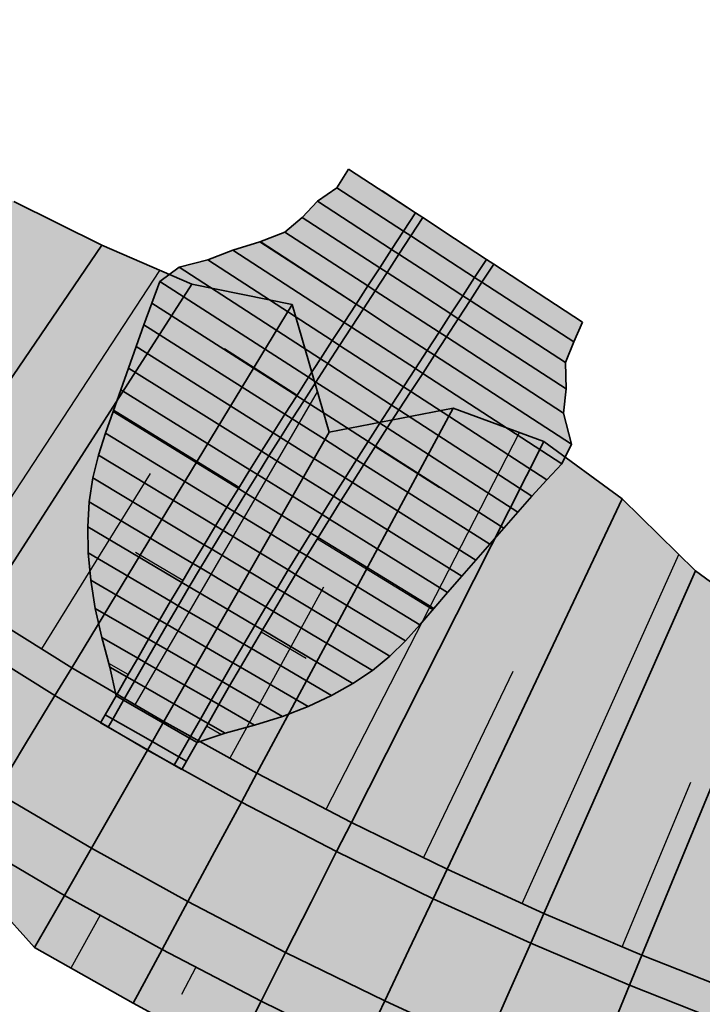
# Model space of a CAD drawing. Header units: metres. Extents: x 201888 to 228431, y 396158 to 403166.
# Tile 13 of 50: x 201920 to 201951, y 397379 to 397424. Entities that reach past the tile are written whole.
import ezdxf

# ---------------------------------------------------------------- set-up
doc = ezdxf.new("R2010")
doc.units = ezdxf.units.M
doc.layers.add('C3D-CORRIDOR', color=7, linetype='Continuous')
for name, color, linetype, lineweight in [('N-WA-GR-GRAS-V', 61, 'Continuous', 18), ('N-WA-GW-AFWERKEN_INZAAIEN-G', 60, 'Continuous', 35), ('N-WA-GW-DIJK_KRUIN_BINNEN-G', 90, 'Continuous', 35), ('N-WA-GW-DIJK_KRUIN_BUITEN-G', 90, 'Continuous', 35), ('N-WA-GW-DIJK_TEEN_BINNEN-G', 90, 'Continuous', 35), ('N-WA-GW-DIJK_TEEN_BUITEN-G', 90, 'Continuous', 35), ('N-WA-VH-VERHARDING_ASFALT-G', 252, 'Continuous', 35), ('N-WA-VH-VERHARDING_ASFALT-V', 252, 'Continuous', 18), ('N-WA-VH-VERHARDING_GRASBETONSTEEN-G', 102, 'Continuous', 35), ('N-WA-VH-VERHARDING_GRASBETONSTEEN-V', 75, 'Continuous', 18)]:
    doc.layers.add(name, color=color, linetype=linetype, lineweight=lineweight)

msp = doc.modelspace()

# ---------------------------------------------------------------- hatches: boundary and pattern name
at = {"layer": 'N-WA-GR-GRAS-V'}
for points in [[(202035.284, 397362.386), (202030.339, 397363.127), (202025.394, 397363.867), (202020.449, 397364.608), (202015.505, 397365.348), (202010.56, 397366.089), (202005.615, 397366.829), (202000.67, 397367.57), (201995.725, 397368.31), (201990.817, 397369.052), (201985.994, 397369.882), (201981.194, 397370.836), (201976.42, 397371.913), (201971.675, 397373.113), (201966.963, 397374.436), (201962.287, 397375.88), (201957.65, 397377.444), (201953.054, 397379.127), (201948.504, 397380.928), (201944.002, 397382.847), (201939.551, 397384.881), (201935.153, 397387.029), (201930.813, 397389.29), (201926.533, 397391.663), (201922.315, 397394.145), (201918.163, 397396.735), (201914.079, 397399.432), (201910.066, 397402.233), (201906.127, 397405.137), (201902.264, 397408.142), (201898.48, 397411.246), (201895.401, 397413.895), (201904.231, 397423.937), (201907.368, 397421.802), (201910.512, 397418.468), (201915.422, 397417.411), (201919.643, 397415.582), (201923.683, 397413.576), (201927.818, 397411.776), (201932.432, 397410.838), (201934.14, 397404.98), (201939.833, 397406.071), (201943.992, 397404.544), (201947.6, 397401.911), (201950.958, 397398.605), (201954.651, 397395.887), (201958.542, 397393.529), (201962.615, 397391.559), (201966.674, 397389.463), (201970.629, 397386.876), (201974.683, 397384.389), (201978.997, 397382.682), (201983.209, 397380.338), (201987.649, 397378.814), (201992.21, 397377.83), (201996.993, 397376.777), (202001.854, 397375.479), (202006.681, 397373.947), (202011.604, 397373.059), (202016.463, 397371.748), (202020.897, 397367.595), (202025.794, 397366.536), (202030.718, 397365.654), (202035.685, 397365.06), (202035.284, 397362.386)], [(201938.1, 397415.055), (201937.549, 397414.212), (201937.004, 397413.372), (201936.459, 397412.534), (201935.914, 397411.695), (201935.369, 397410.857), (201934.824, 397410.018), (201934.279, 397409.18), (201933.734, 397408.341), (201933.187, 397407.495), (201932.643, 397406.647), (201932.101, 397405.798), (201931.563, 397404.946), (201931.027, 397404.093), (201930.495, 397403.237), (201929.965, 397402.38), (201929.439, 397401.521), (201928.915, 397400.66), (201928.395, 397399.797), (201927.877, 397398.933), (201927.363, 397398.067), (201926.852, 397397.198), (201926.343, 397396.328), (201925.838, 397395.457), (201925.337, 397394.585), (201924.839, 397393.717), (201924.342, 397392.85), (201924.342, 397392.85), (201924.057, 397394.166), (201923.696, 397395.526), (201923.389, 397396.87), (201923.182, 397398.168), (201923.067, 397399.419), (201923.043, 397400.621), (201923.113, 397401.773), (201923.275, 397402.873), (201923.531, 397403.921), (201923.864, 397404.924), (201924.208, 397405.923), (201924.556, 397406.92), (201924.91, 397407.916), (201925.266, 397408.912), (201925.625, 397409.909), (201925.986, 397410.906), (201926.35, 397411.903), (201927.247, 397412.556), (201928.563, 397412.894), (201929.708, 397413.343), (201930.949, 397413.729), (201932.099, 397414.174), (201932.896, 397414.849), (201933.592, 397415.589), (201934.484, 397416.206), (201935.027, 397417.069), (201938.1, 397415.055)], [(201945.778, 397410.023), (201945.373, 397409.122), (201944.993, 397408.181), (201945.021, 397406.97), (201944.905, 397405.853), (201945.264, 397404.427), (201944.827, 397403.519), (201944.138, 397402.774), (201943.45, 397402.029), (201942.804, 397401.295), (201942.16, 397400.559), (201941.515, 397399.822), (201940.868, 397399.085), (201940.223, 397398.345), (201939.578, 397397.604), (201938.935, 397396.861), (201938.294, 397396.115), (201937.646, 397395.372), (201936.928, 397394.67), (201936.122, 397394.018), (201935.228, 397393.416), (201934.243, 397392.863), (201933.166, 397392.358), (201931.992, 397391.905), (201930.702, 397391.507), (201929.35, 397391.13), (201928.071, 397390.71), (201928.071, 397390.71), (201928.569, 397391.578), (201929.067, 397392.445), (201929.562, 397393.307), (201930.06, 397394.166), (201930.561, 397395.023), (201931.064, 397395.878), (201931.571, 397396.731), (201932.081, 397397.583), (201932.593, 397398.433), (201933.109, 397399.281), (201933.627, 397400.127), (201934.149, 397400.971), (201934.673, 397401.814), (201935.201, 397402.654), (201935.731, 397403.493), (201936.265, 397404.33), (201936.801, 397405.165), (201937.34, 397405.998), (201937.885, 397406.837), (201938.43, 397407.675), (201938.975, 397408.514), (201939.52, 397409.352), (201940.064, 397410.191), (201940.609, 397411.029), (201941.154, 397411.867), (201941.696, 397412.698), (201945.778, 397410.023)], [(202032.813, 397345.885), (202027.914, 397346.935), (202023.008, 397347.933), (202018.081, 397348.79), (202013.146, 397349.595), (202008.233, 397350.551), (202003.272, 397351.186), (201998.363, 397352.165), (201993.411, 397352.855), (201988.343, 397353.464), (201983.233, 397354.981), (201978.073, 397356.127), (201972.98, 397357.54), (201967.935, 397359.093), (201962.931, 397360.751), (201958.081, 397362.857), (201953.237, 397364.898), (201948.465, 397367.081), (201943.817, 397369.522), (201939.01, 397371.538), (201934.339, 397373.855), (201929.713, 397376.248), (201925.13, 397378.716), (201920.601, 397381.28), (201916.957, 397385.303), (201911.904, 397386.986), (201908.615, 397391.386), (201904.651, 397394.686), (201899.413, 397396.272), (201896.17, 397400.513), (201892.189, 397403.774), (201887.911, 397405.377), (201889.326, 397406.986), (201892.554, 397404.208), (201896.522, 397400.954), (201900.572, 397397.803), (201904.703, 397394.758), (201908.911, 397391.821), (201913.193, 397388.993), (201917.547, 397386.277), (201921.969, 397383.674), (201926.457, 397381.186), (201931.008, 397378.816), (201935.619, 397376.563), (201940.287, 397374.43), (201945.008, 397372.419), (201949.779, 397370.53), (201954.597, 397368.765), (201959.46, 397367.125), (201964.363, 397365.611), (201969.304, 397364.224), (201974.279, 397362.966), (201979.284, 397361.836), (201984.318, 397360.836), (201989.375, 397359.966), (201994.363, 397359.212), (201999.308, 397358.471), (202004.252, 397357.731), (202009.197, 397356.99), (202014.142, 397356.25), (202019.087, 397355.509), (202024.032, 397354.769), (202028.977, 397354.028), (202033.922, 397353.288), (202032.813, 397345.885)]]:
    msp.add_hatch(color=256, dxfattribs=at).paths.add_polyline_path(points, flags=0)
at = {"layer": 'N-WA-VH-VERHARDING_ASFALT-V'}
for points in [[(201939.898, 397413.877), (201939.351, 397413.039), (201938.806, 397412.201), (201938.262, 397411.362), (201937.717, 397410.524), (201937.172, 397409.685), (201936.627, 397408.847), (201936.082, 397408.008), (201935.537, 397407.17), (201934.994, 397406.33), (201934.454, 397405.489), (201933.916, 397404.645), (201933.382, 397403.8), (201932.85, 397402.953), (201932.322, 397402.104), (201931.796, 397401.254), (201931.274, 397400.401), (201930.754, 397399.546), (201930.238, 397398.69), (201929.724, 397397.832), (201929.214, 397396.972), (201928.706, 397396.111), (201928.202, 397395.247), (201927.7, 397394.382), (201927.202, 397393.515), (201926.704, 397392.648), (201926.207, 397391.78), (201925.709, 397390.913), (201925.494, 397390.538), (201923.976, 397391.408), (201924.191, 397391.784), (201924.689, 397392.651), (201925.186, 397393.518), (201925.684, 397394.386), (201926.185, 397395.257), (201926.689, 397396.127), (201927.197, 397396.996), (201927.707, 397397.863), (201928.221, 397398.728), (201928.738, 397399.591), (201929.257, 397400.453), (201929.78, 397401.313), (201930.306, 397402.171), (201930.834, 397403.027), (201931.366, 397403.881), (201931.901, 397404.733), (201932.439, 397405.583), (201932.979, 397406.432), (201933.523, 397407.278), (201934.07, 397408.123), (201934.615, 397408.962), (201935.16, 397409.8), (201935.704, 397410.639), (201936.249, 397411.477), (201936.794, 397412.316), (201937.339, 397413.154), (201937.884, 397413.994), (201938.434, 397414.836), (201939.898, 397413.877)], [(201941.362, 397412.917), (201940.818, 397412.085), (201940.274, 397411.247), (201939.729, 397410.409), (201939.184, 397409.57), (201938.639, 397408.732), (201938.094, 397407.893), (201937.55, 397407.055), (201937.005, 397406.216), (201936.465, 397405.382), (201935.928, 397404.546), (201935.394, 397403.708), (201934.862, 397402.868), (201934.334, 397402.026), (201933.809, 397401.182), (201933.287, 397400.336), (201932.767, 397399.489), (201932.251, 397398.64), (201931.738, 397397.789), (201931.227, 397396.936), (201930.72, 397396.081), (201930.216, 397395.225), (201929.714, 397394.367), (201929.216, 397393.507), (201928.72, 397392.644), (201928.222, 397391.777), (201927.724, 397390.909), (201927.227, 397390.042), (201927.012, 397389.667), (201925.494, 397390.538), (201925.709, 397390.913), (201926.207, 397391.78), (201926.704, 397392.648), (201927.202, 397393.515), (201927.7, 397394.382), (201928.202, 397395.247), (201928.706, 397396.111), (201929.214, 397396.972), (201929.724, 397397.832), (201930.238, 397398.69), (201930.754, 397399.546), (201931.274, 397400.401), (201931.796, 397401.254), (201932.322, 397402.104), (201932.85, 397402.953), (201933.382, 397403.8), (201933.916, 397404.645), (201934.454, 397405.489), (201934.994, 397406.33), (201935.537, 397407.17), (201936.082, 397408.008), (201936.627, 397408.847), (201937.172, 397409.685), (201937.717, 397410.524), (201938.262, 397411.362), (201938.806, 397412.201), (201939.351, 397413.039), (201939.898, 397413.877), (201941.362, 397412.917)], [(202034.677, 397358.331), (202029.732, 397359.072), (202024.787, 397359.812), (202019.842, 397360.553), (202014.897, 397361.293), (202009.953, 397362.034), (202005.008, 397362.774), (202000.063, 397363.515), (201995.118, 397364.255), (201990.174, 397365.003), (201985.247, 397365.851), (201980.343, 397366.825), (201975.465, 397367.926), (201970.618, 397369.152), (201965.805, 397370.503), (201961.027, 397371.978), (201956.289, 397373.576), (201951.595, 397375.296), (201946.946, 397377.136), (201942.346, 397379.096), (201937.799, 397381.174), (201933.306, 397383.369), (201928.872, 397385.679), (201924.499, 397388.102), (201920.19, 397390.638), (201915.948, 397393.285), (201911.776, 397396.04), (201907.676, 397398.902), (201903.651, 397401.869), (201899.705, 397404.939), (201895.839, 397408.109), (201892.693, 397410.816), (201894.41, 397412.769), (201897.514, 397410.098), (201901.328, 397406.97), (201905.221, 397403.941), (201909.191, 397401.014), (201913.236, 397398.191), (201917.352, 397395.473), (201921.537, 397392.862), (201925.789, 397390.36), (201930.103, 397387.969), (201934.478, 397385.69), (201938.91, 397383.524), (201943.396, 397381.474), (201947.934, 397379.541), (201952.52, 397377.725), (201957.152, 397376.029), (201961.826, 397374.452), (201966.539, 397372.997), (201971.289, 397371.664), (201976.071, 397370.454), (201980.882, 397369.368), (201985.72, 397368.407), (201990.582, 397367.571), (201995.503, 397366.827), (202000.448, 397366.086), (202005.393, 397365.346), (202010.338, 397364.605), (202015.282, 397363.865), (202020.227, 397363.124), (202025.172, 397362.384), (202030.117, 397361.643), (202035.062, 397360.903), (202034.677, 397358.331)], [(202034.292, 397355.76), (202029.347, 397356.501), (202024.402, 397357.241), (202019.457, 397357.982), (202014.512, 397358.722), (202009.567, 397359.463), (202004.623, 397360.203), (201999.678, 397360.944), (201994.733, 397361.684), (201989.767, 397362.435), (201984.773, 397363.294), (201979.803, 397364.282), (201974.86, 397365.397), (201969.948, 397366.64), (201965.07, 397368.009), (201960.228, 397369.504), (201955.427, 397371.123), (201950.669, 397372.866), (201945.958, 397374.731), (201941.296, 397376.717), (201936.687, 397378.823), (201932.135, 397381.047), (201927.641, 397383.388), (201923.209, 397385.845), (201918.842, 397388.415), (201914.543, 397391.097), (201910.315, 397393.889), (201906.16, 397396.789), (201902.082, 397399.796), (201898.082, 397402.907), (201894.164, 397406.12), (201890.976, 397408.864), (201892.693, 397410.816), (201895.839, 397408.109), (201899.705, 397404.939), (201903.651, 397401.869), (201907.676, 397398.902), (201911.776, 397396.04), (201915.948, 397393.285), (201920.19, 397390.638), (201924.499, 397388.102), (201928.872, 397385.679), (201933.306, 397383.369), (201937.799, 397381.174), (201942.346, 397379.096), (201946.946, 397377.136), (201951.595, 397375.296), (201956.289, 397373.576), (201961.027, 397371.978), (201965.805, 397370.503), (201970.618, 397369.152), (201975.465, 397367.926), (201980.343, 397366.825), (201985.247, 397365.851), (201990.174, 397365.003), (201995.118, 397364.255), (202000.063, 397363.515), (202005.008, 397362.774), (202009.953, 397362.034), (202014.897, 397361.293), (202019.842, 397360.553), (202024.787, 397359.812), (202029.732, 397359.072), (202034.677, 397358.331), (202034.292, 397355.76)]]:
    msp.add_hatch(color=256, dxfattribs=at).paths.add_polyline_path(points, flags=0)
at = {"layer": 'N-WA-VH-VERHARDING_GRASBETONSTEEN-V'}
for points in [[(201938.434, 397414.836), (201937.884, 397413.994), (201937.339, 397413.154), (201936.794, 397412.316), (201936.249, 397411.477), (201935.704, 397410.639), (201935.16, 397409.8), (201934.615, 397408.962), (201934.07, 397408.123), (201933.523, 397407.278), (201932.979, 397406.432), (201932.439, 397405.583), (201931.901, 397404.733), (201931.366, 397403.881), (201930.834, 397403.027), (201930.306, 397402.171), (201929.78, 397401.313), (201929.257, 397400.453), (201928.738, 397399.591), (201928.221, 397398.728), (201927.707, 397397.863), (201927.197, 397396.996), (201926.689, 397396.127), (201926.185, 397395.257), (201925.684, 397394.386), (201925.186, 397393.518), (201924.689, 397392.651), (201924.191, 397391.784), (201923.976, 397391.408), (201923.629, 397391.607), (201923.844, 397391.983), (201924.342, 397392.85), (201924.839, 397393.717), (201925.337, 397394.585), (201925.838, 397395.457), (201926.343, 397396.328), (201926.852, 397397.198), (201927.363, 397398.067), (201927.877, 397398.933), (201928.395, 397399.797), (201928.915, 397400.66), (201929.439, 397401.521), (201929.965, 397402.38), (201930.495, 397403.237), (201931.027, 397404.093), (201931.563, 397404.946), (201932.101, 397405.798), (201932.643, 397406.647), (201933.187, 397407.495), (201933.734, 397408.341), (201934.279, 397409.18), (201934.824, 397410.018), (201935.369, 397410.857), (201935.914, 397411.695), (201936.459, 397412.534), (201937.004, 397413.372), (201937.549, 397414.212), (201938.1, 397415.055), (201938.434, 397414.836)], [(202035.062, 397360.903), (202030.117, 397361.643), (202025.172, 397362.384), (202020.227, 397363.124), (202015.282, 397363.865), (202010.338, 397364.605), (202005.393, 397365.346), (202000.448, 397366.086), (201995.503, 397366.827), (201990.582, 397367.571), (201985.72, 397368.407), (201980.882, 397369.368), (201976.071, 397370.454), (201971.289, 397371.664), (201966.539, 397372.997), (201961.826, 397374.452), (201957.152, 397376.029), (201952.52, 397377.725), (201947.934, 397379.541), (201943.396, 397381.474), (201938.91, 397383.524), (201934.478, 397385.69), (201930.103, 397387.969), (201925.789, 397390.36), (201921.537, 397392.862), (201917.352, 397395.473), (201913.236, 397398.191), (201909.191, 397401.014), (201905.221, 397403.941), (201901.328, 397406.97), (201897.514, 397410.098), (201894.41, 397412.769), (201895.401, 397413.895), (201898.48, 397411.246), (201902.264, 397408.142), (201906.127, 397405.137), (201910.066, 397402.233), (201914.079, 397399.432), (201918.163, 397396.735), (201922.315, 397394.145), (201926.533, 397391.663), (201930.813, 397389.29), (201935.153, 397387.029), (201939.551, 397384.881), (201944.002, 397382.847), (201948.504, 397380.928), (201953.054, 397379.127), (201957.65, 397377.444), (201962.287, 397375.88), (201966.963, 397374.436), (201971.675, 397373.113), (201976.42, 397371.913), (201981.194, 397370.836), (201985.994, 397369.882), (201990.817, 397369.052), (201995.725, 397368.31), (202000.67, 397367.57), (202005.615, 397366.829), (202010.56, 397366.089), (202015.505, 397365.348), (202020.449, 397364.608), (202025.394, 397363.867), (202030.339, 397363.127), (202035.284, 397362.386), (202035.062, 397360.903)], [(201941.696, 397412.698), (201941.154, 397411.867), (201940.609, 397411.029), (201940.064, 397410.191), (201939.52, 397409.352), (201938.975, 397408.514), (201938.43, 397407.675), (201937.885, 397406.837), (201937.34, 397405.998), (201936.801, 397405.165), (201936.265, 397404.33), (201935.731, 397403.493), (201935.201, 397402.654), (201934.673, 397401.814), (201934.149, 397400.971), (201933.627, 397400.127), (201933.109, 397399.281), (201932.593, 397398.433), (201932.081, 397397.583), (201931.571, 397396.731), (201931.064, 397395.878), (201930.561, 397395.023), (201930.06, 397394.166), (201929.562, 397393.307), (201929.067, 397392.445), (201928.569, 397391.578), (201928.071, 397390.71), (201927.574, 397389.843), (201927.359, 397389.468), (201927.012, 397389.667), (201927.227, 397390.042), (201927.724, 397390.909), (201928.222, 397391.777), (201928.72, 397392.644), (201929.216, 397393.507), (201929.714, 397394.367), (201930.216, 397395.225), (201930.72, 397396.081), (201931.227, 397396.936), (201931.738, 397397.789), (201932.251, 397398.64), (201932.767, 397399.489), (201933.287, 397400.336), (201933.809, 397401.182), (201934.334, 397402.026), (201934.862, 397402.868), (201935.394, 397403.708), (201935.928, 397404.546), (201936.465, 397405.382), (201937.005, 397406.216), (201937.55, 397407.055), (201938.094, 397407.893), (201938.639, 397408.732), (201939.184, 397409.57), (201939.729, 397410.409), (201940.274, 397411.247), (201940.818, 397412.085), (201941.362, 397412.917), (201941.696, 397412.698)], [(202033.922, 397353.288), (202028.977, 397354.028), (202024.032, 397354.769), (202019.087, 397355.509), (202014.142, 397356.25), (202009.197, 397356.99), (202004.252, 397357.731), (201999.308, 397358.471), (201994.363, 397359.212), (201989.375, 397359.966), (201984.318, 397360.836), (201979.284, 397361.836), (201974.279, 397362.966), (201969.304, 397364.224), (201964.363, 397365.611), (201959.46, 397367.125), (201954.597, 397368.765), (201949.779, 397370.53), (201945.008, 397372.419), (201940.287, 397374.43), (201935.619, 397376.563), (201931.008, 397378.816), (201926.457, 397381.186), (201921.969, 397383.674), (201917.547, 397386.277), (201913.193, 397388.993), (201908.911, 397391.821), (201904.703, 397394.758), (201900.572, 397397.803), (201896.522, 397400.954), (201892.554, 397404.208), (201889.326, 397406.986), (201890.976, 397408.864), (201894.164, 397406.12), (201898.082, 397402.907), (201902.082, 397399.796), (201906.16, 397396.789), (201910.315, 397393.889), (201914.543, 397391.097), (201918.842, 397388.415), (201923.209, 397385.845), (201927.641, 397383.388), (201932.135, 397381.047), (201936.687, 397378.823), (201941.296, 397376.717), (201945.958, 397374.731), (201950.669, 397372.866), (201955.427, 397371.123), (201960.228, 397369.504), (201965.07, 397368.009), (201969.948, 397366.64), (201974.86, 397365.397), (201979.803, 397364.282), (201984.773, 397363.294), (201989.767, 397362.435), (201994.733, 397361.684), (201999.678, 397360.944), (202004.623, 397360.203), (202009.567, 397359.463), (202014.512, 397358.722), (202019.457, 397357.982), (202024.402, 397357.241), (202029.347, 397356.501), (202034.292, 397355.76), (202033.922, 397353.288)]]:
    msp.add_hatch(color=256, dxfattribs=at).paths.add_polyline_path(points, flags=0)

# ---------------------------------------------------------------- linework, layer by layer
at = {"layer": 'C3D-CORRIDOR'}
for p, q in [((201938.1, 397415.055, 14.824), (201936.564, 397416.062, 14.733)), ((201935.374, 397410.864, 14.892), (201930.958, 397413.733, 14.629)), ((201941.696, 397412.698, 14.824), (201943.737, 397411.36, 14.702)), ((201916.717, 397397.69, 15.5), (201926.358, 397412.411, 14.62)), ((201932.655, 397406.667, 15.087), (201929.325, 397408.798, 14.89)), ((201938.97, 397408.507, 14.893), (201945.26, 397404.419, 14.518)), ((201925.222, 397392.434, 15.5), (201933.601, 397406.83, 14.667)), ((201929.997, 397402.432, 15.286), (201924.229, 397405.983, 14.947)), ((201933.993, 397387.633, 15.5), (201942.883, 397404.951, 14.527)), ((201936.252, 397404.31, 15.089), (201939.198, 397402.426, 14.914)), ((201920.935, 397395.006, 15.5), (201925.921, 397403.077, 15.026)), ((201933.595, 397400.074, 15.291), (201938.896, 397396.815, 14.98)), ((201927.414, 397398.152, 15.454), (201925.232, 397399.443, 15.328)), ((201943.005, 397383.302, 15.5), (201950.2, 397399.351, 14.621)), ((201929.576, 397389.976, 15.5), (201933.894, 397397.868, 15.05)), ((201931.014, 397395.792, 15.459), (201933.072, 397394.577, 15.339)), ((201924.903, 397393.828, 15.5), (201924.011, 397394.34, 15.449)), ((201938.47, 397385.408, 15.5), (201942.591, 397393.984, 15.024)), ((201928.506, 397391.467, 15.5), (201929.187, 397391.076, 15.461)), ((201947.593, 397381.316, 15.5), (201950.747, 397388.878, 15.09)), ((201923.619, 397382.759, 15.5), (201922.266, 397380.337, 14.575)), ((201928.014, 397380.375, 15.5), (201927.356, 397379.124, 15.029))]:
    msp.add_line(p, q, dxfattribs=at)
at = {"layer": 'N-WA-GW-AFWERKEN_INZAAIEN-G'}
for p, q in [((201938.1, 397415.055, 14.824), (201935.027, 397417.069, 14.641)), ((201937.549, 397414.212, 14.823), (201934.484, 397416.206, 14.64)), ((201937.004, 397413.372, 14.829), (201933.592, 397415.589, 14.626)), ((201936.459, 397412.534, 14.843), (201932.896, 397414.849, 14.631)), ((201935.914, 397411.695, 14.864), (201932.099, 397414.174, 14.637)), ((201914.079, 397399.432, 15.5), (201923.683, 397413.576, 14.645)), ((201935.369, 397410.857, 14.892), (201930.949, 397413.729, 14.629)), ((201934.824, 397410.018, 14.928), (201929.708, 397413.343, 14.623)), ((201933.734, 397408.341, 15.008), (201927.247, 397412.556, 14.621)), ((201934.279, 397409.18, 14.968), (201928.563, 397412.894, 14.627)), ((201941.696, 397412.698, 14.824), (201945.778, 397410.023, 14.58)), ((201918.163, 397396.735, 15.5), (201927.818, 397411.776, 14.606)), ((201933.187, 397407.495, 15.048), (201926.35, 397411.903, 14.641)), ((201941.154, 397411.867, 14.823), (201945.373, 397409.122, 14.572)), ((201922.315, 397394.145, 15.5), (201932.432, 397410.838, 14.524)), ((201932.643, 397406.647, 15.088), (201925.986, 397410.906, 14.693)), ((201940.609, 397411.029, 14.829), (201944.993, 397408.181, 14.568)), ((201932.101, 397405.798, 15.128), (201925.625, 397409.909, 14.745)), ((201940.064, 397410.191, 14.843), (201945.021, 397406.97, 14.547)), ((201939.52, 397409.352, 14.864), (201944.905, 397405.853, 14.543)), ((201931.563, 397404.946, 15.168), (201925.266, 397408.912, 14.796)), ((201938.975, 397408.514, 14.892), (201945.264, 397404.427, 14.517)), ((201931.027, 397404.093, 15.208), (201924.91, 397407.916, 14.848)), ((201938.43, 397407.675, 14.928), (201944.827, 397403.519, 14.547)), ((201930.495, 397403.237, 15.248), (201924.556, 397406.92, 14.899)), ((201937.885, 397406.837, 14.968), (201944.138, 397402.774, 14.595)), ((201929.965, 397402.38, 15.288), (201924.208, 397405.923, 14.95)), ((201930.813, 397389.29, 15.5), (201939.833, 397406.071, 14.547)), ((201937.34, 397405.998, 15.008), (201943.45, 397402.029, 14.644)), ((201929.439, 397401.521, 15.328), (201923.864, 397404.924, 15.002)), ((201926.533, 397391.663, 15.5), (201934.14, 397404.98, 14.733)), ((201936.801, 397405.165, 15.048), (201942.804, 397401.295, 14.691)), ((201935.153, 397387.029, 15.5), (201943.992, 397404.544, 14.519)), ((201928.915, 397400.66, 15.368), (201923.531, 397403.921, 15.053)), ((201936.265, 397404.33, 15.088), (201942.16, 397400.559, 14.738)), ((201935.731, 397403.493, 15.128), (201941.515, 397399.822, 14.786)), ((201928.395, 397399.797, 15.403), (201923.275, 397402.873, 15.104)), ((201935.201, 397402.654, 15.168), (201940.868, 397399.085, 14.833)), ((201927.877, 397398.933, 15.433), (201923.113, 397401.773, 15.155)), ((201934.673, 397401.814, 15.208), (201940.223, 397398.345, 14.881)), ((201939.551, 397384.881, 15.5), (201947.6, 397401.911, 14.558)), ((201934.149, 397400.971, 15.248), (201939.578, 397397.604, 14.929)), ((201927.363, 397398.067, 15.457), (201923.043, 397400.621, 15.206)), ((201933.627, 397400.127, 15.288), (201938.935, 397396.861, 14.977)), ((201926.852, 397397.198, 15.476), (201923.067, 397399.419, 15.256)), ((201933.109, 397399.281, 15.328), (201938.294, 397396.115, 15.024)), ((201944.002, 397382.847, 15.5), (201950.958, 397398.605, 14.639)), ((201926.343, 397396.328, 15.489), (201923.182, 397398.168, 15.306)), ((201932.593, 397398.433, 15.368), (201937.646, 397395.372, 15.072)), ((201932.081, 397397.583, 15.403), (201936.928, 397394.67, 15.12)), ((201925.838, 397395.457, 15.497), (201923.389, 397396.87, 15.356)), ((201931.571, 397396.731, 15.433), (201936.122, 397394.018, 15.168)), ((201931.064, 397395.878, 15.457), (201935.228, 397393.416, 15.215)), ((201948.504, 397380.928, 15.5), (201954.651, 397395.887, 14.691)), ((201925.337, 397394.585, 15.5), (201923.696, 397395.526, 15.405)), ((201930.561, 397395.023, 15.476), (201934.243, 397392.863, 15.262)), ((201924.839, 397393.717, 15.5), (201924.057, 397394.166, 15.455)), ((201930.06, 397394.166, 15.489), (201933.166, 397392.358, 15.31)), ((201929.562, 397393.307, 15.497), (201931.992, 397391.905, 15.357)), ((201924.342, 397392.85, 15.5), (201924.342, 397392.85, 15.5)), ((201929.067, 397392.445, 15.5), (201930.702, 397391.507, 15.406)), ((201923.844, 397391.983, 15.5), (201923.844, 397391.983, 15.5)), ((201923.629, 397391.607, 15.5), (201923.629, 397391.607, 15.5)), ((201928.569, 397391.578, 15.5), (201929.35, 397391.13, 15.455)), ((201928.071, 397390.71, 15.5), (201928.071, 397390.71, 15.5)), ((201927.359, 397389.468, 15.5), (201927.359, 397389.468, 15.5)), ((201927.574, 397389.843, 15.5), (201927.574, 397389.843, 15.5)), ((201921.969, 397383.674, 15.5), (201920.601, 397381.28, 14.581)), ((201926.457, 397381.186, 15.5), (201925.13, 397378.716, 14.565)), ((201931.008, 397378.816, 15.5), (201929.713, 397376.248, 14.541))]:
    msp.add_line(p, q, dxfattribs=at)
at = {"layer": 'N-WA-GW-DIJK_KRUIN_BINNEN-G'}
for p, q in [((201938.1, 397415.055, 14.824), (201937.549, 397414.212, 14.823)), ((201938.434, 397414.836, 14.824), (201937.884, 397413.994, 14.823)), ((201937.549, 397414.212, 14.823), (201937.004, 397413.372, 14.829)), ((201937.884, 397413.994, 14.823), (201937.339, 397413.154, 14.829)), ((201937.004, 397413.372, 14.829), (201936.459, 397412.534, 14.843)), ((201937.339, 397413.154, 14.829), (201936.794, 397412.316, 14.843)), ((201936.459, 397412.534, 14.843), (201935.914, 397411.695, 14.864)), ((201936.794, 397412.316, 14.843), (201936.249, 397411.477, 14.864)), ((201935.914, 397411.695, 14.864), (201935.369, 397410.857, 14.892)), ((201936.249, 397411.477, 14.864), (201935.704, 397410.639, 14.892)), ((201935.369, 397410.857, 14.892), (201934.824, 397410.018, 14.928)), ((201935.704, 397410.639, 14.892), (201935.16, 397409.8, 14.928)), ((201934.824, 397410.018, 14.928), (201934.279, 397409.18, 14.968)), ((201935.16, 397409.8, 14.928), (201934.615, 397408.962, 14.968)), ((201934.279, 397409.18, 14.968), (201933.734, 397408.341, 15.008)), ((201934.615, 397408.962, 14.968), (201934.07, 397408.123, 15.008)), ((201933.734, 397408.341, 15.008), (201933.187, 397407.495, 15.048)), ((201934.07, 397408.123, 15.008), (201933.523, 397407.278, 15.048)), ((201933.187, 397407.495, 15.048), (201932.643, 397406.647, 15.088)), ((201933.523, 397407.278, 15.048), (201932.979, 397406.432, 15.088)), ((201932.643, 397406.647, 15.088), (201932.101, 397405.798, 15.128)), ((201932.979, 397406.432, 15.088), (201932.439, 397405.583, 15.128)), ((201932.101, 397405.798, 15.128), (201931.563, 397404.946, 15.168)), ((201932.439, 397405.583, 15.128), (201931.901, 397404.733, 15.168)), ((201931.563, 397404.946, 15.168), (201931.027, 397404.093, 15.208)), ((201931.901, 397404.733, 15.168), (201931.366, 397403.881, 15.208)), ((201931.027, 397404.093, 15.208), (201930.495, 397403.237, 15.248)), ((201931.366, 397403.881, 15.208), (201930.834, 397403.027, 15.248)), ((201930.495, 397403.237, 15.248), (201929.965, 397402.38, 15.288)), ((201930.834, 397403.027, 15.248), (201930.306, 397402.171, 15.288)), ((201929.965, 397402.38, 15.288), (201929.439, 397401.521, 15.328)), ((201930.306, 397402.171, 15.288), (201929.78, 397401.313, 15.328)), ((201929.439, 397401.521, 15.328), (201928.915, 397400.66, 15.368)), ((201929.78, 397401.313, 15.328), (201929.257, 397400.453, 15.368)), ((201928.915, 397400.66, 15.368), (201928.395, 397399.797, 15.403)), ((201929.257, 397400.453, 15.368), (201928.738, 397399.591, 15.403)), ((201928.395, 397399.797, 15.403), (201927.877, 397398.933, 15.433)), ((201928.738, 397399.591, 15.403), (201928.221, 397398.728, 15.433)), ((201927.877, 397398.933, 15.433), (201927.363, 397398.067, 15.457)), ((201928.221, 397398.728, 15.433), (201927.707, 397397.863, 15.457)), ((201927.363, 397398.067, 15.457), (201926.852, 397397.198, 15.476)), ((201927.707, 397397.863, 15.457), (201927.197, 397396.996, 15.476)), ((201926.852, 397397.198, 15.476), (201926.343, 397396.328, 15.489)), ((201922.315, 397394.145, 15.5), (201918.163, 397396.735, 15.5)), ((201927.197, 397396.996, 15.476), (201926.689, 397396.127, 15.489)), ((201926.343, 397396.328, 15.489), (201925.838, 397395.457, 15.497)), ((201926.689, 397396.127, 15.489), (201926.185, 397395.257, 15.497)), ((201921.537, 397392.862, 15.5), (201917.352, 397395.473, 15.5)), ((201925.838, 397395.457, 15.497), (201925.337, 397394.585, 15.5)), ((201926.185, 397395.257, 15.497), (201925.684, 397394.386, 15.5)), ((201925.337, 397394.585, 15.5), (201924.839, 397393.717, 15.5)), ((201926.533, 397391.663, 15.5), (201922.315, 397394.145, 15.5)), ((201925.684, 397394.386, 15.5), (201925.186, 397393.518, 15.5)), ((201924.839, 397393.717, 15.5), (201924.342, 397392.85, 15.5)), ((201925.186, 397393.518, 15.5), (201924.689, 397392.651, 15.5)), ((201925.789, 397390.36, 15.5), (201921.537, 397392.862, 15.5)), ((201924.342, 397392.85, 15.5), (201923.844, 397391.983, 15.5)), ((201924.689, 397392.651, 15.5), (201924.191, 397391.784, 15.5)), ((201923.844, 397391.983, 15.5), (201923.629, 397391.607, 15.5)), ((201924.191, 397391.784, 15.5), (201923.976, 397391.408, 15.5)), ((201930.813, 397389.29, 15.5), (201926.533, 397391.663, 15.5)), ((201930.103, 397387.969, 15.5), (201925.789, 397390.36, 15.5)), ((201935.153, 397387.029, 15.5), (201930.813, 397389.29, 15.5)), ((201934.478, 397385.69, 15.5), (201930.103, 397387.969, 15.5)), ((201939.551, 397384.881, 15.5), (201935.153, 397387.029, 15.5)), ((201938.91, 397383.524, 15.5), (201934.478, 397385.69, 15.5)), ((201944.002, 397382.847, 15.5), (201939.551, 397384.881, 15.5)), ((201943.396, 397381.474, 15.5), (201938.91, 397383.524, 15.5)), ((201948.504, 397380.928, 15.5), (201944.002, 397382.847, 15.5)), ((201947.934, 397379.541, 15.5), (201943.396, 397381.474, 15.5)), ((201953.054, 397379.127, 15.5), (201948.504, 397380.928, 15.5)), ((201952.52, 397377.725, 15.5), (201947.934, 397379.541, 15.5))]:
    msp.add_line(p, q, dxfattribs=at)
at = {"layer": 'N-WA-GW-DIJK_KRUIN_BUITEN-G'}
for p, q in [((201941.362, 397412.917, 14.824), (201940.818, 397412.085, 14.823)), ((201941.696, 397412.698, 14.824), (201941.154, 397411.867, 14.823)), ((201940.818, 397412.085, 14.823), (201940.274, 397411.247, 14.829)), ((201941.154, 397411.867, 14.823), (201940.609, 397411.029, 14.829)), ((201940.274, 397411.247, 14.829), (201939.729, 397410.409, 14.843)), ((201940.609, 397411.029, 14.829), (201940.064, 397410.191, 14.843)), ((201939.729, 397410.409, 14.843), (201939.184, 397409.57, 14.864)), ((201940.064, 397410.191, 14.843), (201939.52, 397409.352, 14.864)), ((201939.184, 397409.57, 14.864), (201938.639, 397408.732, 14.892)), ((201939.52, 397409.352, 14.864), (201938.975, 397408.514, 14.892)), ((201938.639, 397408.732, 14.892), (201938.094, 397407.893, 14.928)), ((201938.975, 397408.514, 14.892), (201938.43, 397407.675, 14.928)), ((201938.094, 397407.893, 14.928), (201937.55, 397407.055, 14.968)), ((201938.43, 397407.675, 14.928), (201937.885, 397406.837, 14.968)), ((201937.55, 397407.055, 14.968), (201937.005, 397406.216, 15.008)), ((201937.885, 397406.837, 14.968), (201937.34, 397405.998, 15.008)), ((201937.005, 397406.216, 15.008), (201936.465, 397405.382, 15.048)), ((201937.34, 397405.998, 15.008), (201936.801, 397405.165, 15.048)), ((201936.465, 397405.382, 15.048), (201935.928, 397404.546, 15.088)), ((201936.801, 397405.165, 15.048), (201936.265, 397404.33, 15.088)), ((201935.928, 397404.546, 15.088), (201935.394, 397403.708, 15.128)), ((201936.265, 397404.33, 15.088), (201935.731, 397403.493, 15.128)), ((201935.394, 397403.708, 15.128), (201934.862, 397402.868, 15.168)), ((201935.731, 397403.493, 15.128), (201935.201, 397402.654, 15.168)), ((201934.862, 397402.868, 15.168), (201934.334, 397402.026, 15.208)), ((201935.201, 397402.654, 15.168), (201934.673, 397401.814, 15.208)), ((201934.334, 397402.026, 15.208), (201933.809, 397401.182, 15.248)), ((201934.673, 397401.814, 15.208), (201934.149, 397400.971, 15.248)), ((201933.809, 397401.182, 15.248), (201933.287, 397400.336, 15.288)), ((201934.149, 397400.971, 15.248), (201933.627, 397400.127, 15.288)), ((201933.287, 397400.336, 15.288), (201932.767, 397399.489, 15.328)), ((201933.627, 397400.127, 15.288), (201933.109, 397399.281, 15.328)), ((201932.767, 397399.489, 15.328), (201932.251, 397398.64, 15.368)), ((201933.109, 397399.281, 15.328), (201932.593, 397398.433, 15.368)), ((201932.251, 397398.64, 15.368), (201931.738, 397397.789, 15.403)), ((201932.593, 397398.433, 15.368), (201932.081, 397397.583, 15.403)), ((201931.738, 397397.789, 15.403), (201931.227, 397396.936, 15.433)), ((201932.081, 397397.583, 15.403), (201931.571, 397396.731, 15.433)), ((201931.227, 397396.936, 15.433), (201930.72, 397396.081, 15.457)), ((201931.571, 397396.731, 15.433), (201931.064, 397395.878, 15.457)), ((201930.72, 397396.081, 15.457), (201930.216, 397395.225, 15.476)), ((201931.064, 397395.878, 15.457), (201930.561, 397395.023, 15.476)), ((201930.216, 397395.225, 15.476), (201929.714, 397394.367, 15.489)), ((201930.561, 397395.023, 15.476), (201930.06, 397394.166, 15.489)), ((201929.714, 397394.367, 15.489), (201929.216, 397393.507, 15.497)), ((201930.06, 397394.166, 15.489), (201929.562, 397393.307, 15.497)), ((201929.216, 397393.507, 15.497), (201928.72, 397392.644, 15.5)), ((201929.562, 397393.307, 15.497), (201929.067, 397392.445, 15.5)), ((201928.72, 397392.644, 15.5), (201928.222, 397391.777, 15.5)), ((201929.067, 397392.445, 15.5), (201928.569, 397391.578, 15.5)), ((201928.222, 397391.777, 15.5), (201927.724, 397390.909, 15.5)), ((201928.569, 397391.578, 15.5), (201928.071, 397390.71, 15.5)), ((201927.724, 397390.909, 15.5), (201927.227, 397390.042, 15.5)), ((201928.071, 397390.71, 15.5), (201927.574, 397389.843, 15.5)), ((201927.227, 397390.042, 15.5), (201927.012, 397389.667, 15.5)), ((201927.574, 397389.843, 15.5), (201927.359, 397389.468, 15.5)), ((201923.209, 397385.845, 15.5), (201918.842, 397388.415, 15.5)), ((201921.969, 397383.674, 15.5), (201917.547, 397386.277, 15.5)), ((201927.641, 397383.388, 15.5), (201923.209, 397385.845, 15.5)), ((201926.457, 397381.186, 15.5), (201921.969, 397383.674, 15.5)), ((201932.135, 397381.047, 15.5), (201927.641, 397383.388, 15.5)), ((201931.008, 397378.816, 15.5), (201926.457, 397381.186, 15.5)), ((201936.687, 397378.823, 15.5), (201932.135, 397381.047, 15.5)), ((201935.619, 397376.563, 15.5), (201931.008, 397378.816, 15.5)), ((201941.296, 397376.717, 15.5), (201936.687, 397378.823, 15.5))]:
    msp.add_line(p, q, dxfattribs=at)
at = {"layer": 'N-WA-GW-DIJK_TEEN_BINNEN-G'}
for p, q in [((201935.027, 397417.069, 14.641), (201934.484, 397416.206, 14.64)), ((201934.484, 397416.206, 14.64), (201933.592, 397415.589, 14.626)), ((201923.683, 397413.576, 14.645), (201919.643, 397415.582, 14.679)), ((201933.592, 397415.589, 14.626), (201932.896, 397414.849, 14.631)), ((201932.896, 397414.849, 14.631), (201932.099, 397414.174, 14.637)), ((201932.099, 397414.174, 14.637), (201930.949, 397413.729, 14.629)), ((201927.818, 397411.776, 14.606), (201923.683, 397413.576, 14.645)), ((201930.949, 397413.729, 14.629), (201929.708, 397413.343, 14.623)), ((201929.708, 397413.343, 14.623), (201928.563, 397412.894, 14.627)), ((201927.247, 397412.556, 14.621), (201926.35, 397411.903, 14.641)), ((201928.563, 397412.894, 14.627), (201927.247, 397412.556, 14.621)), ((201926.35, 397411.903, 14.641), (201925.986, 397410.906, 14.693)), ((201932.432, 397410.838, 14.524), (201927.818, 397411.776, 14.606)), ((201925.986, 397410.906, 14.693), (201925.625, 397409.909, 14.745)), ((201934.14, 397404.98, 14.733), (201932.432, 397410.838, 14.524)), ((201925.625, 397409.909, 14.745), (201925.266, 397408.912, 14.796)), ((201925.266, 397408.912, 14.796), (201924.91, 397407.916, 14.848)), ((201924.91, 397407.916, 14.848), (201924.556, 397406.92, 14.899)), ((201924.556, 397406.92, 14.899), (201924.208, 397405.923, 14.95)), ((201924.208, 397405.923, 14.95), (201923.864, 397404.924, 15.002)), ((201939.833, 397406.071, 14.547), (201934.14, 397404.98, 14.733)), ((201943.992, 397404.544, 14.519), (201939.833, 397406.071, 14.547)), ((201923.864, 397404.924, 15.002), (201923.531, 397403.921, 15.053)), ((201947.6, 397401.911, 14.558), (201943.992, 397404.544, 14.519)), ((201923.531, 397403.921, 15.053), (201923.275, 397402.873, 15.104)), ((201923.275, 397402.873, 15.104), (201923.113, 397401.773, 15.155)), ((201923.113, 397401.773, 15.155), (201923.043, 397400.621, 15.206)), ((201950.958, 397398.605, 14.639), (201947.6, 397401.911, 14.558)), ((201923.043, 397400.621, 15.206), (201923.067, 397399.419, 15.256)), ((201923.067, 397399.419, 15.256), (201923.182, 397398.168, 15.306)), ((201954.651, 397395.887, 14.691), (201950.958, 397398.605, 14.639)), ((201923.182, 397398.168, 15.306), (201923.389, 397396.87, 15.356)), ((201923.389, 397396.87, 15.356), (201923.696, 397395.526, 15.405)), ((201923.696, 397395.526, 15.405), (201924.057, 397394.166, 15.455)), ((201924.057, 397394.166, 15.455), (201924.342, 397392.85, 15.5)), ((201924.342, 397392.85, 15.5), (201923.844, 397391.983, 15.5)), ((201923.844, 397391.983, 15.5), (201923.629, 397391.607, 15.5))]:
    msp.add_line(p, q, dxfattribs=at)
at = {"layer": 'N-WA-GW-DIJK_TEEN_BUITEN-G'}
for p, q in [((201945.778, 397410.023, 14.58), (201945.373, 397409.122, 14.572)), ((201945.373, 397409.122, 14.572), (201944.993, 397408.181, 14.568)), ((201944.993, 397408.181, 14.568), (201945.021, 397406.97, 14.547)), ((201945.021, 397406.97, 14.547), (201944.905, 397405.853, 14.543)), ((201944.905, 397405.853, 14.543), (201945.264, 397404.427, 14.517)), ((201945.264, 397404.427, 14.517), (201944.827, 397403.519, 14.547)), ((201944.827, 397403.519, 14.547), (201944.138, 397402.774, 14.595)), ((201944.138, 397402.774, 14.595), (201943.45, 397402.029, 14.644)), ((201943.45, 397402.029, 14.644), (201942.804, 397401.295, 14.691)), ((201942.804, 397401.295, 14.691), (201942.16, 397400.559, 14.738)), ((201942.16, 397400.559, 14.738), (201941.515, 397399.822, 14.786)), ((201941.515, 397399.822, 14.786), (201940.868, 397399.085, 14.833)), ((201940.868, 397399.085, 14.833), (201940.223, 397398.345, 14.881)), ((201940.223, 397398.345, 14.881), (201939.578, 397397.604, 14.929)), ((201939.578, 397397.604, 14.929), (201938.935, 397396.861, 14.977)), ((201938.935, 397396.861, 14.977), (201938.294, 397396.115, 15.024)), ((201938.294, 397396.115, 15.024), (201937.646, 397395.372, 15.072)), ((201937.646, 397395.372, 15.072), (201936.928, 397394.67, 15.12)), ((201936.928, 397394.67, 15.12), (201936.122, 397394.018, 15.168)), ((201936.122, 397394.018, 15.168), (201935.228, 397393.416, 15.215)), ((201935.228, 397393.416, 15.215), (201934.243, 397392.863, 15.262)), ((201934.243, 397392.863, 15.262), (201933.166, 397392.358, 15.31)), ((201933.166, 397392.358, 15.31), (201931.992, 397391.905, 15.357)), ((201931.992, 397391.905, 15.357), (201930.702, 397391.507, 15.406)), ((201930.702, 397391.507, 15.406), (201929.35, 397391.13, 15.455)), ((201929.35, 397391.13, 15.455), (201928.071, 397390.71, 15.5)), ((201928.071, 397390.71, 15.5), (201927.574, 397389.843, 15.5)), ((201927.574, 397389.843, 15.5), (201927.359, 397389.468, 15.5)), ((201920.601, 397381.28, 14.581), (201916.957, 397385.303, 15.121)), ((201925.13, 397378.716, 14.565), (201920.601, 397381.28, 14.581)), ((201929.713, 397376.248, 14.541), (201925.13, 397378.716, 14.565))]:
    msp.add_line(p, q, dxfattribs=at)
at = {"layer": 'N-WA-VH-VERHARDING_ASFALT-G'}
for p, q in [((201939.898, 397413.877, 14.824), (201938.434, 397414.836, 14.824)), ((201939.351, 397413.039, 14.823), (201937.884, 397413.994, 14.823)), ((201939.898, 397413.877, 14.824), (201941.362, 397412.917, 14.824)), ((201938.806, 397412.201, 14.829), (201937.339, 397413.154, 14.829)), ((201939.351, 397413.039, 14.823), (201940.818, 397412.085, 14.823)), ((201938.262, 397411.362, 14.843), (201936.794, 397412.316, 14.843)), ((201938.806, 397412.201, 14.829), (201940.274, 397411.247, 14.829)), ((201937.717, 397410.524, 14.864), (201936.249, 397411.477, 14.864)), ((201938.262, 397411.362, 14.843), (201939.729, 397410.409, 14.843)), ((201937.172, 397409.685, 14.892), (201935.704, 397410.639, 14.892)), ((201937.717, 397410.524, 14.864), (201939.184, 397409.57, 14.864)), ((201936.627, 397408.847, 14.928), (201935.16, 397409.8, 14.928)), ((201937.172, 397409.685, 14.892), (201938.639, 397408.732, 14.892)), ((201936.082, 397408.008, 14.968), (201934.615, 397408.962, 14.968)), ((201936.627, 397408.847, 14.928), (201938.094, 397407.893, 14.928)), ((201935.537, 397407.17, 15.008), (201934.07, 397408.123, 15.008)), ((201936.082, 397408.008, 14.968), (201937.55, 397407.055, 14.968)), ((201934.994, 397406.33, 15.048), (201933.523, 397407.278, 15.048)), ((201935.537, 397407.17, 15.008), (201937.005, 397406.216, 15.008)), ((201934.454, 397405.489, 15.088), (201932.979, 397406.432, 15.088)), ((201934.994, 397406.33, 15.048), (201936.465, 397405.382, 15.048)), ((201933.916, 397404.645, 15.128), (201932.439, 397405.583, 15.128)), ((201934.454, 397405.489, 15.088), (201935.928, 397404.546, 15.088)), ((201933.382, 397403.8, 15.168), (201931.901, 397404.733, 15.168)), ((201933.916, 397404.645, 15.128), (201935.394, 397403.708, 15.128)), ((201932.85, 397402.953, 15.208), (201931.366, 397403.881, 15.208)), ((201933.382, 397403.8, 15.168), (201934.862, 397402.868, 15.168)), ((201932.322, 397402.104, 15.248), (201930.834, 397403.027, 15.248)), ((201932.85, 397402.953, 15.208), (201934.334, 397402.026, 15.208)), ((201931.796, 397401.254, 15.288), (201930.306, 397402.171, 15.288)), ((201932.322, 397402.104, 15.248), (201933.809, 397401.182, 15.248)), ((201931.274, 397400.401, 15.328), (201929.78, 397401.313, 15.328)), ((201931.796, 397401.254, 15.288), (201933.287, 397400.336, 15.288)), ((201930.754, 397399.546, 15.368), (201929.257, 397400.453, 15.368)), ((201931.274, 397400.401, 15.328), (201932.767, 397399.489, 15.328)), ((201930.238, 397398.69, 15.403), (201928.738, 397399.591, 15.403)), ((201930.754, 397399.546, 15.368), (201932.251, 397398.64, 15.368)), ((201929.724, 397397.832, 15.433), (201928.221, 397398.728, 15.433)), ((201930.238, 397398.69, 15.403), (201931.738, 397397.789, 15.403)), ((201929.214, 397396.972, 15.457), (201927.707, 397397.863, 15.457)), ((201929.724, 397397.832, 15.433), (201931.227, 397396.936, 15.433)), ((201928.706, 397396.111, 15.476), (201927.197, 397396.996, 15.476)), ((201929.214, 397396.972, 15.457), (201930.72, 397396.081, 15.457)), ((201928.202, 397395.247, 15.489), (201926.689, 397396.127, 15.489)), ((201928.706, 397396.111, 15.476), (201930.216, 397395.225, 15.476)), ((201927.7, 397394.382, 15.497), (201926.185, 397395.257, 15.497)), ((201928.202, 397395.247, 15.489), (201929.714, 397394.367, 15.489)), ((201927.202, 397393.515, 15.5), (201925.684, 397394.386, 15.5)), ((201927.7, 397394.382, 15.497), (201929.216, 397393.507, 15.497)), ((201926.704, 397392.648, 15.5), (201925.186, 397393.518, 15.5)), ((201927.202, 397393.515, 15.5), (201928.72, 397392.644, 15.5)), ((201920.19, 397390.638, 15.5), (201921.537, 397392.862, 15.5)), ((201926.207, 397391.78, 15.5), (201924.689, 397392.651, 15.5)), ((201926.704, 397392.648, 15.5), (201928.222, 397391.777, 15.5)), ((201925.709, 397390.913, 15.5), (201924.191, 397391.784, 15.5)), ((201926.207, 397391.78, 15.5), (201927.724, 397390.909, 15.5)), ((201925.494, 397390.538, 15.5), (201923.976, 397391.408, 15.5)), ((201925.709, 397390.913, 15.5), (201927.227, 397390.042, 15.5)), ((201920.19, 397390.638, 15.5), (201918.842, 397388.415, 15.5)), ((201924.499, 397388.102, 15.5), (201925.789, 397390.36, 15.5)), ((201925.494, 397390.538, 15.5), (201927.012, 397389.667, 15.5)), ((201924.499, 397388.102, 15.5), (201923.209, 397385.845, 15.5)), ((201928.872, 397385.679, 15.5), (201930.103, 397387.969, 15.5)), ((201928.872, 397385.679, 15.5), (201927.641, 397383.388, 15.5)), ((201933.306, 397383.369, 15.5), (201934.478, 397385.69, 15.5)), ((201933.306, 397383.369, 15.5), (201932.135, 397381.047, 15.5)), ((201937.799, 397381.174, 15.5), (201938.91, 397383.524, 15.5)), ((201942.346, 397379.096, 15.5), (201943.396, 397381.474, 15.5)), ((201937.799, 397381.174, 15.5), (201936.687, 397378.823, 15.5)), ((201946.946, 397377.136, 15.5), (201947.934, 397379.541, 15.5)), ((201942.346, 397379.096, 15.5), (201941.296, 397376.717, 15.5))]:
    msp.add_line(p, q, dxfattribs=at)
at = {"layer": 'N-WA-VH-VERHARDING_GRASBETONSTEEN-G'}
for p, q in [((201938.434, 397414.836, 14.824), (201938.1, 397415.055, 14.824)), ((201937.884, 397413.994, 14.823), (201937.549, 397414.212, 14.823)), ((201937.339, 397413.154, 14.829), (201937.004, 397413.372, 14.829)), ((201936.794, 397412.316, 14.843), (201936.459, 397412.534, 14.843)), ((201941.362, 397412.917, 14.824), (201941.696, 397412.698, 14.824)), ((201940.818, 397412.085, 14.823), (201941.154, 397411.867, 14.823)), ((201936.249, 397411.477, 14.864), (201935.914, 397411.695, 14.864)), ((201940.274, 397411.247, 14.829), (201940.609, 397411.029, 14.829)), ((201935.704, 397410.639, 14.892), (201935.369, 397410.857, 14.892)), ((201939.729, 397410.409, 14.843), (201940.064, 397410.191, 14.843)), ((201935.16, 397409.8, 14.928), (201934.824, 397410.018, 14.928)), ((201939.184, 397409.57, 14.864), (201939.52, 397409.352, 14.864)), ((201934.615, 397408.962, 14.968), (201934.279, 397409.18, 14.968)), ((201938.639, 397408.732, 14.892), (201938.975, 397408.514, 14.892)), ((201934.07, 397408.123, 15.008), (201933.734, 397408.341, 15.008)), ((201938.094, 397407.893, 14.928), (201938.43, 397407.675, 14.928)), ((201933.523, 397407.278, 15.048), (201933.187, 397407.495, 15.048)), ((201932.979, 397406.432, 15.088), (201932.643, 397406.647, 15.088)), ((201937.55, 397407.055, 14.968), (201937.885, 397406.837, 14.968)), ((201937.005, 397406.216, 15.008), (201937.34, 397405.998, 15.008)), ((201932.439, 397405.583, 15.128), (201932.101, 397405.798, 15.128)), ((201936.465, 397405.382, 15.048), (201936.801, 397405.165, 15.048)), ((201931.901, 397404.733, 15.168), (201931.563, 397404.946, 15.168)), ((201935.928, 397404.546, 15.088), (201936.265, 397404.33, 15.088)), ((201931.366, 397403.881, 15.208), (201931.027, 397404.093, 15.208)), ((201935.394, 397403.708, 15.128), (201935.731, 397403.493, 15.128)), ((201930.834, 397403.027, 15.248), (201930.495, 397403.237, 15.248)), ((201934.862, 397402.868, 15.168), (201935.201, 397402.654, 15.168)), ((201930.306, 397402.171, 15.288), (201929.965, 397402.38, 15.288)), ((201934.334, 397402.026, 15.208), (201934.673, 397401.814, 15.208)), ((201929.78, 397401.313, 15.328), (201929.439, 397401.521, 15.328)), ((201933.809, 397401.182, 15.248), (201934.149, 397400.971, 15.248)), ((201929.257, 397400.453, 15.368), (201928.915, 397400.66, 15.368)), ((201933.287, 397400.336, 15.288), (201933.627, 397400.127, 15.288)), ((201928.738, 397399.591, 15.403), (201928.395, 397399.797, 15.403)), ((201932.767, 397399.489, 15.328), (201933.109, 397399.281, 15.328)), ((201928.221, 397398.728, 15.433), (201927.877, 397398.933, 15.433)), ((201932.251, 397398.64, 15.368), (201932.593, 397398.433, 15.368)), ((201927.707, 397397.863, 15.457), (201927.363, 397398.067, 15.457)), ((201931.738, 397397.789, 15.403), (201932.081, 397397.583, 15.403)), ((201927.197, 397396.996, 15.476), (201926.852, 397397.198, 15.476)), ((201931.227, 397396.936, 15.433), (201931.571, 397396.731, 15.433)), ((201926.689, 397396.127, 15.489), (201926.343, 397396.328, 15.489)), ((201930.72, 397396.081, 15.457), (201931.064, 397395.878, 15.457)), ((201926.185, 397395.257, 15.497), (201925.838, 397395.457, 15.497)), ((201930.216, 397395.225, 15.476), (201930.561, 397395.023, 15.476)), ((201925.684, 397394.386, 15.5), (201925.337, 397394.585, 15.5)), ((201921.537, 397392.862, 15.5), (201922.315, 397394.145, 15.5)), ((201929.714, 397394.367, 15.489), (201930.06, 397394.166, 15.489)), ((201925.186, 397393.518, 15.5), (201924.839, 397393.717, 15.5)), ((201929.216, 397393.507, 15.497), (201929.562, 397393.307, 15.497)), ((201924.689, 397392.651, 15.5), (201924.342, 397392.85, 15.5)), ((201928.72, 397392.644, 15.5), (201929.067, 397392.445, 15.5)), ((201924.191, 397391.784, 15.5), (201923.844, 397391.983, 15.5)), ((201928.222, 397391.777, 15.5), (201928.569, 397391.578, 15.5)), ((201923.976, 397391.408, 15.5), (201923.629, 397391.607, 15.5)), ((201925.789, 397390.36, 15.5), (201926.533, 397391.663, 15.5)), ((201927.724, 397390.909, 15.5), (201928.071, 397390.71, 15.5)), ((201927.227, 397390.042, 15.5), (201927.574, 397389.843, 15.5)), ((201927.012, 397389.667, 15.5), (201927.359, 397389.468, 15.5)), ((201930.103, 397387.969, 15.5), (201930.813, 397389.29, 15.5)), ((201934.478, 397385.69, 15.5), (201935.153, 397387.029, 15.5)), ((201923.209, 397385.845, 15.5), (201921.969, 397383.674, 15.5)), ((201938.91, 397383.524, 15.5), (201939.551, 397384.881, 15.5)), ((201927.641, 397383.388, 15.5), (201926.457, 397381.186, 15.5)), ((201943.396, 397381.474, 15.5), (201944.002, 397382.847, 15.5)), ((201932.135, 397381.047, 15.5), (201931.008, 397378.816, 15.5)), ((201947.934, 397379.541, 15.5), (201948.504, 397380.928, 15.5)), ((201936.687, 397378.823, 15.5), (201935.619, 397376.563, 15.5))]:
    msp.add_line(p, q, dxfattribs=at)

doc.saveas('drawing.dxf')
